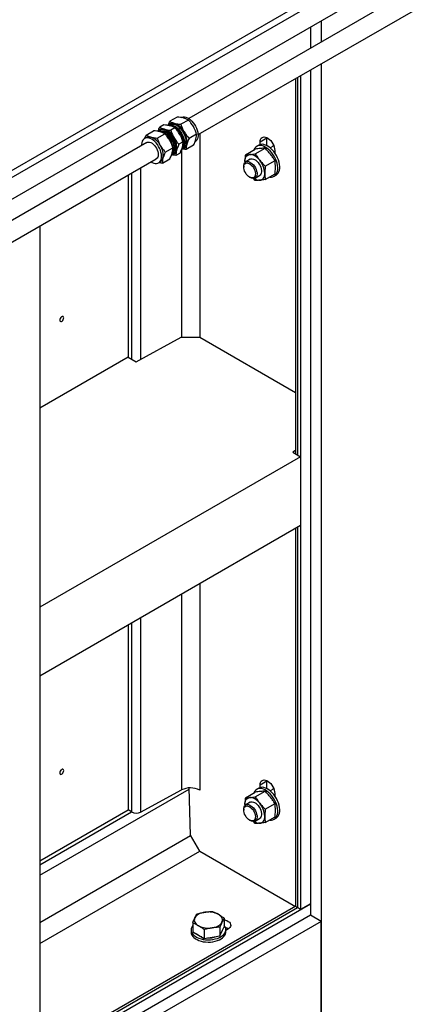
# Model space of a CAD drawing. Header units: millimetres. Extents: x 0 to 25230, y 0 to 17820.
# Tile 222 of 244: x 20501 to 20918, y 9426 to 10477. Entities that reach past the tile are written whole.
import ezdxf

# ---------------------------------------------------------------- set-up
doc = ezdxf.new("R2010")
doc.units = ezdxf.units.MM
doc.linetypes.add('SLD-Sólida', pattern=[0])
doc.layers.add('REFERÊNCIAS', color=9, linetype='SLD-Sólida')

msp = doc.modelspace()

# ---------------------------------------------------------------- linework, layer by layer
at = {"color": 7, "linetype": 'SLD-Sólida', "lineweight": 25, "ltscale": 30}
for p, q in [((21718.8, 10970.5), (20680.7, 10371.2)), ((20690.7, 10353.9), (21728.8, 10953.1)), ((20857.2, 10518.8), (19623.7, 9806.7)), ((19643.5, 9795.1), (20867.2, 10501.5)), ((20668.6, 10372.7), (20660.6, 10368.1)), ((20680.5, 10369.5), (20672.5, 10364.9)), ((20635.4, 10353.5), (20643.4, 10358.1)), ((20650, 10359.3), (20649.3, 10358.8)), ((20654.2, 10364.3), (20649.8, 10361.8)), ((20655.8, 10356.3), (20655.3, 10356.6)), ((20660.6, 10364.5), (20659.7, 10364)), ((20660.8, 10365.5), (20660.2, 10365.1)), ((20666, 10361.1), (20661.7, 10358.6)), ((20635.6, 10350.9), (20633.7, 10349.8)), ((20647.2, 10350.3), (20655.2, 10354.9)), ((20674.7, 10346.1), (20670.3, 10343.6)), ((20689.1, 10354.5), (20681.1, 10349.9)), ((20636.2, 10345.5), (19661.8, 9783)), ((20655.8, 10335.3), (20663.9, 10339.9)), ((20665.4, 10339.1), (20665.4, 10339.7)), ((20674, 10339.3), (20674.9, 10339.8)), ((20675.2, 10339.2), (20675.8, 10339.5)), ((20686, 10342.7), (20677.9, 10338)), ((19671.8, 9765.7), (20646.2, 10328.2)), ((20648.7, 10323.8), (20650.6, 10324.9)), ((20652.7, 10323.4), (20660.7, 10328.1)), ((20664.3, 10332.8), (20665, 10333.3)), ((20671.5, 10334.3), (20667.1, 10331.8))]:
    msp.add_line(p, q, dxfattribs=at)
at = {"color": 7, "linetype": 'SLD-Sólida', "lineweight": 25, "ltscale": 30, "flags": 128}
for points in [[(20672.6, 10372.3), (20673.4, 10372.7), (20674.7, 10373), (20676.2, 10372.9), (20677.8, 10372.6), (20679.4, 10371.9), (20681, 10371), (20682.6, 10369.8), (20684.1, 10368.3), (20685.6, 10366.6), (20686.9, 10364.7), (20688.1, 10362.8), (20689, 10360.7), (20689.8, 10358.6), (20690.4, 10356.5)], [(20667, 10343.1), (20666.5, 10345.1), (20665.7, 10347.2), (20664.7, 10349.3), (20663.6, 10351.3), (20662.3, 10353.1), (20660.8, 10354.8), (20659.3, 10356.3), (20657.7, 10357.5), (20656, 10358.5), (20654.4, 10359.1), (20652.9, 10359.5), (20651.4, 10359.5), (20650.1, 10359.2), (20648.9, 10358.6), (20647.9, 10357.7), (20647.8, 10357.6)], [(20662.6, 10332.4), (20663.2, 10333.3), (20663.8, 10334.8), (20664.1, 10336.4), (20664.2, 10338.2), (20664, 10340.2), (20663.6, 10342.3), (20662.9, 10344.4), (20662.1, 10346.4), (20661, 10348.5), (20659.8, 10350.4), (20658.4, 10352.2), (20656.9, 10353.7), (20655.3, 10355.1), (20653.7, 10356.2), (20652, 10357), (20650.5, 10357.5), (20648.9, 10357.7), (20648, 10357.6)], [(20663.1, 10333), (20663.1, 10333.1), (20664, 10334.1), (20664.7, 10335.3), (20665.2, 10336.8), (20665.4, 10338.5), (20665.3, 10340.4), (20665, 10342.3), (20664.5, 10344.4), (20663.8, 10346.4), (20662.8, 10348.4), (20661.6, 10350.3), (20660.3, 10352.1), (20658.9, 10353.7), (20657.4, 10355.1), (20655.8, 10356.3), (20654.2, 10357.2), (20652.7, 10357.7), (20651.2, 10358), (20649.8, 10357.9), (20648.9, 10357.7)], [(20651.1, 10358), (20651.8, 10358.1), (20653.2, 10358.1), (20654.7, 10357.8), (20656.2, 10357.2), (20657.7, 10356.2), (20659.3, 10355.1), (20660.7, 10353.6), (20662.1, 10352), (20663.3, 10350.2), (20664.3, 10348.3), (20665.2, 10346.3), (20665.8, 10344.3), (20666.2, 10342.4), (20666.3, 10340.5), (20666.2, 10338.8), (20665.9, 10337.2), (20665.3, 10335.9), (20664.5, 10334.9), (20664.5, 10334.8)], [(20658.6, 10363.9), (20659.2, 10364), (20660.7, 10363.9), (20662.2, 10363.6), (20663.8, 10362.9), (20665.4, 10362), (20667, 10360.8), (20668.6, 10359.3), (20670, 10357.6), (20671.4, 10355.8), (20672.5, 10353.8), (20673.5, 10351.7), (20674.3, 10349.6), (20674.8, 10347.6)], [(20658.8, 10363.9), (20658.9, 10364), (20659.9, 10364.9), (20661, 10365.5), (20662.4, 10365.8), (20663.8, 10365.8), (20665.4, 10365.4), (20667, 10364.8), (20668.6, 10363.8), (20670.2, 10362.6), (20671.8, 10361.1), (20673.2, 10359.5), (20674.5, 10357.6), (20675.7, 10355.6), (20676.7, 10353.6), (20677.4, 10351.5), (20678, 10349.4)], [(20660, 10364), (20660.5, 10364.1), (20661.9, 10364.2), (20663.4, 10363.9), (20665, 10363.4), (20666.6, 10362.5), (20668.1, 10361.4), (20669.7, 10360), (20671.1, 10358.3), (20672.4, 10356.6), (20673.5, 10354.6), (20674.5, 10352.6), (20675.3, 10350.6), (20675.8, 10348.5)], [(20660.6, 10364.5), (20661, 10364.7), (20662.2, 10365.1), (20663.6, 10365.2), (20665.1, 10364.9), (20666.7, 10364.4), (20668.3, 10363.5), (20669.8, 10362.3), (20671.4, 10360.9), (20672.8, 10359.3), (20674.1, 10357.5), (20675.2, 10355.6), (20676.2, 10353.6), (20677, 10351.5), (20677.5, 10349.5)], [(20690.4, 10356.5), (20690.6, 10354.5), (20690.7, 10352.6), (20690.5, 10350.9), (20690.1, 10349.3), (20689.4, 10348), (20688.5, 10346.9), (20687.6, 10346.3)], [(20640.6, 10324.9), (20641.9, 10324.2), (20643.6, 10323.5), (20645.1, 10323.2), (20646.6, 10323.2), (20647.9, 10323.5), (20649.1, 10324.1), (20650.1, 10325), (20650.9, 10326.2), (20651.4, 10327.6), (20651.7, 10329.3), (20651.8, 10331.1), (20651.6, 10333.1), (20651.2, 10335.1), (20650.6, 10337.2), (20649.7, 10339.3), (20648.6, 10341.3), (20647.4, 10343.2), (20646, 10345), (20644.5, 10346.6), (20642.9, 10347.9), (20641.3, 10349), (20639.7, 10349.8), (20638.1, 10350.3), (20636.6, 10350.5), (20635.2, 10350.4), (20633.9, 10349.9), (20632.8, 10349.2), (20631.9, 10348.1), (20631.3, 10346.8), (20630.8, 10345.3), (20630.6, 10343.5), (20630.6, 10342.3)], [(20636.2, 10345.5), (20636.7, 10345.7), (20637.8, 10346), (20639.1, 10345.9), (20640.4, 10345.4), (20641.7, 10344.7), (20643, 10343.7), (20644.3, 10342.4), (20645.5, 10340.9), (20646.4, 10339.3), (20647.3, 10337.6), (20647.8, 10335.9), (20648.2, 10334.2), (20648.3, 10332.6), (20648.1, 10331.1), (20647.7, 10329.9), (20647.1, 10328.9), (20646.2, 10328.2)], [(20674.8, 10347.6), (20675.1, 10345.5), (20675.1, 10343.6), (20674.9, 10341.9), (20674.5, 10340.3), (20673.8, 10339), (20673.3, 10338.4)], [(20678, 10349.4), (20678.3, 10347.4), (20678.3, 10345.5), (20678.1, 10343.7), (20677.7, 10342.2), (20677, 10340.9), (20676.1, 10339.8), (20675, 10339), (20673.8, 10338.6), (20673.4, 10338.5)], [(20675.8, 10348.5), (20676.1, 10346.6), (20676.1, 10344.7), (20675.9, 10343), (20675.5, 10341.5), (20674.8, 10340.3), (20674.1, 10339.5)], [(20674.7, 10348.4), (20675, 10346.5), (20675.1, 10345.9)], [(20677.5, 10349.5), (20677.8, 10347.6), (20677.8, 10345.7), (20677.6, 10344), (20677.2, 10342.5), (20676.5, 10341.3), (20675.6, 10340.3), (20674.9, 10339.8)], [(20662.6, 10332.2), (20662.8, 10332.3), (20664.1, 10332.7), (20665.2, 10333.5), (20666, 10334.5), (20666.7, 10335.8), (20667.2, 10337.4), (20667.4, 10339.1), (20667.3, 10341), (20667, 10343.1)]]:
    msp.add_lwpolyline(points, dxfattribs=at)
at = {"color": 7, "linetype": 'SLD-Sólida', "lineweight": 25, "ltscale": 900}
for centre, radius, start, end in [((20652.9, 10353.9), 6.12, 72.0584, 118.0783), ((20648.3, 10342), 18.9, 27.1081, 69.6964), ((20644.8, 10338.9), 20.6, 2.3428, 57.6519), ((20663.7, 10360.2), 6.02, 71.6755, 118.4611), ((20659.1, 10348.2), 18.9, 27.1081, 69.6964), ((20653.8, 10344), 21.4, 11.7415, 55.3172), ((20660, 10346.6), 18.8, 350.2133, 32.8477), ((20638.4, 10345.6), 6.02, 71.6755, 118.4611), ((20633.8, 10333.6), 18.9, 27.1081, 69.6964), ((20649.2, 10340.4), 18.8, 350.2133, 32.8477), ((20634.8, 10332), 18.8, 350.2133, 32.8477), ((20661.8, 10338.5), 6.18, 302.1642, 347.552), ((20672.6, 10344.7), 6.18, 302.1642, 347.552), ((20647.3, 10330.1), 6.18, 302.1642, 347.552)]:
    msp.add_arc(centre, radius, start, end, dxfattribs=at)
at = {"color": 7, "linetype": 'SLD-Sólida', "lineweight": 25, "ltscale": 30}
for points, knots in [([(20658.9, 10364), (20659, 10364.3), (20659.5, 10365.6), (20660.1, 10367), (20660.6, 10368.1)], [0, 0, 0, 0, 0.244696, 1, 1, 1, 1]), ([(20660.6, 10368.1), (20661.1, 10367.8), (20661.9, 10367.3), (20663.5, 10366.6), (20664.8, 10366.2), (20665.6, 10365.9)], [0, 0, 0, 0, 0.303074, 0.582113, 1, 1, 1, 1]), ([(20675.5, 10371.6), (20674.4, 10371.9), (20672.3, 10372.4), (20669.8, 10372.6), (20668.6, 10372.7)], [0, 0, 0, 0, 0.535251, 1, 1, 1, 1]), ([(20680.5, 10369.5), (20680.1, 10369.7), (20679.2, 10370.2), (20677.6, 10371), (20676.3, 10371.4), (20675.5, 10371.6)], [0, 0, 0, 0, 0.303074, 0.582113, 1, 1, 1, 1]), ([(20685.8, 10362.5), (20684.9, 10363.9), (20683.3, 10366.3), (20681.4, 10368.5), (20680.5, 10369.5)], [0, 0, 0, 0, 0.535251, 1, 1, 1, 1]), ([(20650.2, 10357), (20649.1, 10357.3), (20647, 10357.8), (20644.5, 10358), (20643.4, 10358.1)], [0, 0, 0, 0, 0.535251, 1, 1, 1, 1]), ([(20648.1, 10357.6), (20648.2, 10358), (20648.6, 10359.3), (20649.3, 10360.8), (20649.8, 10361.8)], [0, 0, 0, 0, 0.279455, 1, 1, 1, 1]), ([(20649.8, 10361.8), (20650.3, 10361.6), (20651.1, 10361.1), (20652.7, 10360.3), (20654, 10359.9), (20654.8, 10359.7)], [0, 0, 0, 0, 0.3030737, 0.5821129, 1, 1, 1, 1]), ([(20655.2, 10354.9), (20654.8, 10355.1), (20654, 10355.6), (20652.4, 10356.4), (20651, 10356.8), (20650.2, 10357)], [0, 0, 0, 0, 0.303074, 0.582113, 1, 1, 1, 1]), ([(20661, 10363.3), (20659.9, 10363.5), (20657.8, 10364), (20655.3, 10364.2), (20654.2, 10364.3)], [0, 0, 0, 0, 0.535251, 1, 1, 1, 1]), ([(20654.8, 10359.7), (20655.9, 10359.4), (20658, 10358.9), (20660.5, 10358.7), (20661.7, 10358.6)], [0, 0, 0, 0, 0.535251, 1, 1, 1, 1]), ([(20666, 10361.1), (20665.6, 10361.4), (20664.8, 10361.9), (20663.2, 10362.6), (20661.8, 10363), (20661, 10363.3)], [0, 0, 0, 0, 0.3030737, 0.5821129, 1, 1, 1, 1]), ([(20661.7, 10358.6), (20661.9, 10357.8), (20662.4, 10356.2), (20663.5, 10353.5), (20664.5, 10351.7), (20665.1, 10350.6)], [0, 0, 0, 0, 0.303074, 0.582113, 1, 1, 1, 1]), ([(20665.6, 10365.9), (20666.7, 10365.7), (20668.8, 10365.2), (20671.3, 10365), (20672.5, 10364.9)], [0, 0, 0, 0, 0.535251, 1, 1, 1, 1]), ([(20671.3, 10354.2), (20670.4, 10355.5), (20668.9, 10358), (20666.9, 10360.1), (20666, 10361.1)], [0, 0, 0, 0, 0.535251, 1, 1, 1, 1]), ([(20672.5, 10364.9), (20672.7, 10364), (20673.2, 10362.4), (20674.3, 10359.7), (20675.3, 10357.9), (20675.9, 10356.8)], [0, 0, 0, 0, 0.303074, 0.582113, 1, 1, 1, 1]), ([(20675.9, 10356.8), (20676.7, 10355.5), (20678.3, 10353), (20680.2, 10350.9), (20681.1, 10349.9)], [0, 0, 0, 0, 0.535251, 1, 1, 1, 1]), ([(20689.1, 10354.5), (20688.9, 10355.3), (20688.4, 10356.9), (20687.3, 10359.6), (20686.3, 10361.5), (20685.8, 10362.5)], [0, 0, 0, 0, 0.303074, 0.582113, 1, 1, 1, 1]), ([(20633.8, 10349.9), (20633.9, 10350), (20634.2, 10351.2), (20634.8, 10352.4), (20635.4, 10353.5)], [0, 0, 0, 0, 0.14164, 1, 1, 1, 1]), ([(20635.4, 10353.5), (20635.8, 10353.2), (20636.6, 10352.7), (20638.2, 10352), (20639.5, 10351.6), (20640.3, 10351.3)], [0, 0, 0, 0, 0.303074, 0.582113, 1, 1, 1, 1]), ([(20640.3, 10351.3), (20641.5, 10351.1), (20643.6, 10350.6), (20646, 10350.4), (20647.2, 10350.3)], [0, 0, 0, 0, 0.535251, 1, 1, 1, 1]), ([(20647.2, 10350.3), (20647.5, 10349.4), (20648, 10347.8), (20649, 10345.1), (20650, 10343.3), (20650.6, 10342.2)], [0, 0, 0, 0, 0.303074, 0.582113, 1, 1, 1, 1]), ([(20660.5, 10347.9), (20659.6, 10349.3), (20658.1, 10351.8), (20656.1, 10353.9), (20655.2, 10354.9)], [0, 0, 0, 0, 0.535251, 1, 1, 1, 1]), ([(20663.9, 10339.9), (20663.6, 10340.7), (20663.1, 10342.3), (20662, 10345.1), (20661.1, 10346.9), (20660.5, 10347.9)], [0, 0, 0, 0, 0.303074, 0.582113, 1, 1, 1, 1]), ([(20665.1, 10350.6), (20665.9, 10349.3), (20667.5, 10346.8), (20669.4, 10344.6), (20670.3, 10343.6)], [0, 0, 0, 0, 0.535251, 1, 1, 1, 1]), ([(20674.7, 10346.1), (20674.4, 10347), (20673.9, 10348.6), (20672.8, 10351.3), (20671.9, 10353.1), (20671.3, 10354.2)], [0, 0, 0, 0, 0.303074, 0.582113, 1, 1, 1, 1]), ([(20674, 10340.8), (20674.2, 10341.8), (20674.7, 10343.7), (20674.7, 10345.4), (20674.7, 10346.1)], [0, 0, 0, 0, 0.535251, 1, 1, 1, 1]), ([(20681.1, 10349.9), (20680.8, 10349.2), (20680.2, 10347.9), (20679.3, 10345.7), (20678.9, 10344.3), (20678.6, 10343.4)], [0, 0, 0, 0, 0.303074, 0.582113, 1, 1, 1, 1]), ([(20686, 10342.7), (20686.3, 10343.3), (20686.9, 10344.6), (20687.8, 10346.8), (20688.2, 10348.3), (20688.5, 10349.1)], [0, 0, 0, 0, 0.303074, 0.582113, 1, 1, 1, 1]), ([(20688.5, 10349.1), (20688.7, 10350.2), (20689.2, 10352.1), (20689.1, 10353.7), (20689.1, 10354.5)], [0, 0, 0, 0, 0.535251, 1, 1, 1, 1]), ([(20650.6, 10342.2), (20651.4, 10340.9), (20653, 10338.4), (20654.9, 10336.3), (20655.8, 10335.3)], [0, 0, 0, 0, 0.535251, 1, 1, 1, 1]), ([(20655.8, 10335.3), (20655.5, 10334.6), (20654.9, 10333.3), (20654, 10331.1), (20653.6, 10329.7), (20653.3, 10328.8)], [0, 0, 0, 0, 0.303074, 0.582113, 1, 1, 1, 1]), ([(20663.2, 10334.5), (20663.4, 10335.6), (20663.9, 10337.5), (20663.9, 10339.1), (20663.9, 10339.9)], [0, 0, 0, 0, 0.535251, 1, 1, 1, 1]), ([(20667.8, 10337.2), (20667.6, 10336.1), (20667.1, 10334.2), (20667.1, 10332.6), (20667.1, 10331.8)], [0, 0, 0, 0, 0.535251, 1, 1, 1, 1]), ([(20670.3, 10343.6), (20670, 10343), (20669.4, 10341.6), (20668.5, 10339.5), (20668, 10338), (20667.8, 10337.2)], [0, 0, 0, 0, 0.3030737, 0.5821129, 1, 1, 1, 1]), ([(20671.5, 10334.3), (20671.8, 10335), (20672.4, 10336.3), (20673.3, 10338.5), (20673.8, 10339.9), (20674, 10340.8)], [0, 0, 0, 0, 0.303074, 0.582113, 1, 1, 1, 1]), ([(20677.9, 10338), (20677.2, 10338.1), (20675.8, 10338.2), (20674.2, 10338.4), (20673.5, 10338.6), (20673.4, 10338.6)], [0, 0, 0, 0, 0.4694717, 0.9017131, 1, 1, 1, 1]), ([(20678.6, 10343.4), (20678.4, 10342.4), (20677.9, 10340.4), (20677.9, 10338.8), (20677.9, 10338)], [0, 0, 0, 0, 0.535251, 1, 1, 1, 1]), ([(20653.3, 10328.8), (20653.1, 10327.8), (20652.6, 10325.8), (20652.7, 10324.2), (20652.7, 10323.4)], [0, 0, 0, 0, 0.535251, 1, 1, 1, 1]), ([(20660.7, 10328.1), (20661, 10328.8), (20661.6, 10330.1), (20662.5, 10332.2), (20662.9, 10333.7), (20663.2, 10334.5)], [0, 0, 0, 0, 0.303074, 0.582113, 1, 1, 1, 1]), ([(20667.1, 10331.8), (20666.4, 10331.9), (20665, 10332), (20663.4, 10332.2), (20662.6, 10332.4), (20662.4, 10332.4)], [0, 0, 0, 0, 0.457461, 0.878644, 1, 1, 1, 1]), ([(20652.7, 10323.4), (20651.9, 10323.5), (20650.6, 10323.6), (20649.3, 10323.8), (20648.8, 10323.9)], [0, 0, 0, 0, 0.560905, 1, 1, 1, 1])]:
    msp.add_open_spline(points, degree=3, knots=knots, dxfattribs=at)
at = {"layer": 'REFERÊNCIAS', "linetype": 'SLD-Sólida', "lineweight": 25, "ltscale": 30}
for p, q in [((20856.6, 10526), (19617.2, 9810.5)), ((20821.9, 10475.3), (20821.9, 10452.7)), ((20810.6, 10468.8), (20810.6, 10446.2)), ((20821.9, 10429.6), (20821.9, 7388.8)), ((20810.6, 10423.1), (20810.6, 9521.2)), ((20794.4, 10413.7), (20794.4, 10013.6)), ((20796.5, 10414.9), (20796.5, 10012.4)), ((20800, 10417), (20800, 9527.3)), ((20692.5, 10354.9), (20692.5, 10137.7)), ((20763.9, 10350), (20756.9, 10345.9)), ((20756.9, 10343.3), (20756.9, 10345.9)), ((20763.9, 10350), (20764, 10350.8)), ((20763.9, 10342.2), (20763.9, 10350)), ((20763.9, 10350), (20763.9, 10350)), ((20763.9, 10350), (20764, 10350)), ((20764, 10350.7), (20764, 10350)), ((20764, 10350), (20764.7, 10350.4)), ((20764, 10342.2), (20764, 10350)), ((20673.1, 10338), (20673.1, 10137.7)), ((20741.1, 10332.4), (20751.5, 10338.4)), ((20751.7, 10333.4), (20762.1, 10339.4)), ((20755.4, 10342.7), (20753.3, 10341.5)), ((20771.4, 10342.1), (20767.5, 10339.9)), ((20771, 10341.9), (20771, 10342.9)), ((20772.5, 10336.9), (20772.5, 10334.4)), ((20740.6, 10325.1), (20740.7, 10324.2)), ((20740.6, 10325.1), (20740.7, 10324.1)), ((20746.2, 10327.6), (20741.5, 10324.9)), ((20762.3, 10320.2), (20772.7, 10326.2)), ((20629.5, 10318.5), (20629.5, 10114.1)), ((20739.4, 10320.3), (20739.4, 10319.3)), ((20616.2, 10310.8), (20616.2, 10116.5)), ((20619.7, 10312.9), (20619.7, 10114.4)), ((20745.6, 10308.5), (20746.5, 10308)), ((20751.7, 10305.1), (20749.6, 10307.2)), ((20751.5, 10307.5), (20756.2, 10310.3)), ((20762.3, 10306), (20772.7, 10312)), ((20771.8, 10309.5), (20773.9, 10310.7)), ((20522.2, 10256.6), (20522.2, 9366.9)), ((20624.7, 10111.5), (20672.8, 10137.7)), ((20672.8, 10137.7), (20692.5, 10137.7)), ((20692.5, 10137.7), (20794.4, 10078.9)), ((20616.2, 10116.5), (20522.2, 10062.2)), ((20616.2, 10116.5), (20624.7, 10111.5)), ((20800, 10010.3), (20522.2, 9849.9)), ((20794.4, 10017), (20791.5, 10015.2)), ((20791.5, 10015.2), (20800, 10010.3)), ((20800, 10010.3), (20800, 9936.8)), ((20800, 9936.8), (20522.2, 9776.4)), ((20794.4, 9933.6), (20794.4, 9532.2)), ((20796.5, 9934.8), (20796.5, 9529.4)), ((20692.5, 9874.8), (20692.5, 9654.7)), ((20673.1, 9863.5), (20673.1, 9654.9)), ((20522.2, 9849.9), (20522.2, 9776.4)), ((20619.7, 9832.7), (20619.7, 9631.4)), ((20629.5, 9838.4), (20629.5, 9631.3)), ((20616.2, 9830.7), (20616.2, 9633.5)), ((20763.9, 9664.1), (20756.9, 9660)), ((20763.9, 9664.1), (20764, 9664.9)), ((20763.9, 9656.3), (20763.9, 9664.1)), ((20763.9, 9664.1), (20763.9, 9664.1)), ((20763.9, 9664.1), (20764, 9664.1)), ((20764, 9664.8), (20764, 9664.1)), ((20764, 9664.1), (20764.7, 9664.5)), ((20764, 9656.3), (20764, 9664.1)), ((20522.2, 9563.9), (20681.4, 9655.8)), ((20629.5, 9631.3), (20673.1, 9654.9)), ((20682.7, 9606.5), (20681.4, 9657)), ((20741.1, 9646.5), (20751.5, 9652.5)), ((20751.7, 9647.5), (20762.1, 9653.5)), ((20755.4, 9656.8), (20753.3, 9655.6)), ((20756.9, 9657.5), (20756.9, 9660)), ((20771.4, 9656.2), (20767.5, 9654)), ((20771, 9656), (20771, 9657)), ((20772.5, 9651), (20772.5, 9648.5)), ((20522.2, 9579.2), (20616.2, 9633.5)), ((20522.2, 9575.1), (20619.7, 9631.4)), ((20619.7, 9631.4), (20616.2, 9633.5)), ((20739.4, 9634.4), (20739.4, 9633.4)), ((20740.6, 9639.2), (20740.7, 9638.3)), ((20740.6, 9639.2), (20740.7, 9638.2)), ((20746.2, 9641.7), (20741.5, 9639)), ((20762.3, 9634.3), (20772.7, 9640.3)), ((20745.6, 9622.7), (20746.5, 9622.1)), ((20751.7, 9619.2), (20749.6, 9621.3)), ((20751.5, 9621.6), (20756.2, 9624.4)), ((20762.3, 9620.1), (20772.7, 9626.1)), ((20771.8, 9623.6), (20773.9, 9624.8)), ((20522.2, 9513.5), (20682.8, 9606.2)), ((20692.5, 9589.4), (20682.7, 9606.5)), ((20522.2, 9491), (20692.5, 9589.4)), ((20692.5, 9589.4), (20794.4, 9530.6)), ((19681.8, 8881.8), (20810.6, 9533.5)), ((20794.9, 9530.8), (20522.2, 9373.4)), ((20522.2, 9371), (20796.5, 9529.4)), ((20800, 9527.3), (20796.5, 9529.4)), ((20810.6, 9533.5), (20800, 9527.3)), ((20810.6, 9521.2), (19681.8, 8869.6)), ((20718.5, 9518.2), (20718.5, 9508.8)), ((20821.9, 9514.7), (20810.6, 9521.2)), ((20821.9, 9514.7), (19681.8, 8856.5)), ((20683.2, 9505.7), (20683.2, 9503.2)), ((20685, 9513), (20685, 9503.6)), ((20697.3, 9505.9), (20697.3, 9496.5)), ((20714, 9508.5), (20714, 9499.1)), ((20716.2, 9504), (20718.5, 9508.8)), ((20722.2, 9506.1), (20720.2, 9504.9)), ((20720.2, 9503.2), (20720.2, 9505.7)), ((20821.9, 9392.2), (20821.9, 9514.7)), ((20685, 9503.6), (20691.1, 9500.1)), ((20691.1, 9500.1), (20697.3, 9496.5)), ((20697.3, 9496.5), (20705.6, 9497.8)), ((20705.6, 9497.8), (20714, 9499.1)), ((20714, 9499.1), (20716.2, 9504))]:
    msp.add_line(p, q, dxfattribs=at)
at = {"layer": 'REFERÊNCIAS', "linetype": 'SLD-Sólida', "lineweight": 25, "ltscale": 30, "flags": 128}
for points in [[(20756.9, 10345.9), (20757, 10347.5), (20757.4, 10348.8), (20758.1, 10350), (20758.9, 10350.8), (20760, 10351.3), (20761.2, 10351.5), (20762.5, 10351.3), (20764, 10350.8), (20765.4, 10349.9), (20766.8, 10348.8), (20768.1, 10347.5), (20769.4, 10345.9), (20770.4, 10344.1), (20771.3, 10342.3), (20771.9, 10340.5), (20772.3, 10338.6), (20772.5, 10336.9)], [(20757.5, 10343.5), (20756.1, 10343.1), (20755.4, 10342.7)], [(20767, 10308.7), (20767.3, 10308.7), (20768.9, 10308.6), (20770.5, 10308.9), (20771.8, 10309.5), (20773, 10310.4), (20774, 10311.6), (20774.8, 10313.1), (20775.3, 10314.8), (20775.6, 10316.7), (20775.6, 10318.8), (20775.4, 10321), (20774.9, 10323.3), (20774.2, 10325.7), (20773.2, 10328), (20772.1, 10330.3), (20770.8, 10332.5), (20769.3, 10334.6), (20767.6, 10336.5), (20765.9, 10338.2), (20764.1, 10339.6), (20762.3, 10340.7), (20760.5, 10341.6), (20758.7, 10342.2), (20757, 10342.4), (20755.4, 10342.3), (20755.4, 10342.3)], [(20773.9, 10310.7), (20773.9, 10310.7), (20775.1, 10311.6), (20776.1, 10312.8), (20776.9, 10314.3), (20777.4, 10316), (20777.7, 10317.9), (20777.7, 10320), (20777.5, 10322.2), (20777, 10324.5), (20776.3, 10326.9), (20775.4, 10329.2), (20774.2, 10331.5), (20772.9, 10333.7), (20771.4, 10335.8), (20769.8, 10337.7), (20768, 10339.4), (20766.2, 10340.8), (20764.4, 10342), (20762.6, 10342.8), (20760.8, 10343.4), (20759.1, 10343.6), (20757.5, 10343.5)], [(20739.4, 10320.3), (20739.5, 10321.4), (20739.8, 10322.7), (20740.3, 10323.8), (20741.1, 10324.6), (20742.1, 10325.1), (20743.2, 10325.3), (20744.5, 10325.2), (20745.8, 10324.7), (20747.1, 10323.9), (20748.5, 10322.9), (20749.7, 10321.6), (20750.8, 10320.1), (20751.8, 10318.5), (20752.6, 10316.7), (20753.1, 10315), (20753.5, 10313.3), (20753.5, 10311.7), (20753.3, 10310.3), (20752.9, 10309.1), (20752.2, 10308.1), (20751.3, 10307.5), (20750.3, 10307.1), (20749.1, 10307.1), (20747.8, 10307.4), (20746.5, 10308), (20746.5, 10308)], [(20740.6, 10325.1), (20740.7, 10326.6), (20741, 10328), (20741.4, 10329.3), (20742.1, 10330.4), (20742.8, 10331.3), (20743.7, 10331.9), (20744.8, 10332.4), (20745.9, 10332.6)], [(20756.5, 10326.5), (20755.3, 10327.9), (20754, 10329.2), (20752.6, 10330.3), (20751.2, 10331.2), (20749.9, 10331.9), (20748.5, 10332.4), (20747.2, 10332.6), (20745.9, 10332.6)], [(20746.2, 10327.6), (20747.1, 10328), (20748.3, 10328.1), (20749.6, 10327.9), (20750.9, 10327.3), (20752.2, 10326.5), (20753.6, 10325.3), (20754.8, 10324), (20755.9, 10322.5), (20756.8, 10320.8), (20757.5, 10319.1), (20758, 10317.3), (20758.3, 10315.7), (20758.3, 10314.1), (20758, 10312.7), (20757.5, 10311.6), (20756.8, 10310.7), (20756.2, 10310.3)], [(20745.6, 10308.5), (20744.3, 10309.4), (20743.1, 10310.5), (20742, 10311.9), (20741.1, 10313.4), (20740.3, 10314.9), (20739.8, 10316.6), (20739.5, 10318.1), (20739.4, 10319.6), (20739.6, 10320.9), (20740, 10322), (20740.7, 10322.9), (20741.6, 10323.4), (20742.6, 10323.7), (20743.7, 10323.6), (20745, 10323.2), (20746.2, 10322.4), (20747.4, 10321.4), (20748.6, 10320.2), (20749.6, 10318.8), (20750.5, 10317.2), (20751.1, 10315.6), (20751.6, 10314), (20751.8, 10312.5), (20751.7, 10311.1), (20751.4, 10309.9), (20750.8, 10308.9), (20750.1, 10308.2), (20749.1, 10307.8), (20748, 10307.7), (20746.8, 10308), (20745.6, 10308.5)], [(20756.5, 10305.3), (20757.7, 10305.5), (20758.7, 10306), (20759.7, 10306.6), (20760.4, 10307.5), (20761, 10308.6), (20761.5, 10309.9), (20761.8, 10311.3), (20761.8, 10312.8)], [(20547.6, 10158.5), (20547.5, 10159.3), (20547.1, 10159.8), (20546.5, 10160), (20545.8, 10159.9), (20545.1, 10159.5), (20544.4, 10158.8), (20543.8, 10157.9), (20543.5, 10157), (20543.3, 10156), (20543.5, 10155.3), (20543.8, 10154.8), (20544.4, 10154.5), (20545.1, 10154.6), (20545.8, 10155.1), (20546.5, 10155.8), (20547.1, 10156.6), (20547.5, 10157.6), (20547.6, 10158.5)], [(20543.3, 10156.1), (20543.5, 10155.3), (20543.8, 10154.8), (20544.4, 10154.6), (20545.1, 10154.7), (20545.8, 10155.1), (20546.5, 10155.8), (20547.1, 10156.7), (20547.4, 10157.6), (20547.6, 10158.5)], [(20547.6, 10158.5), (20547.4, 10159.3), (20547.1, 10159.8), (20546.5, 10160), (20545.8, 10159.9), (20545.5, 10159.7)], [(20547.6, 9675.5), (20547.5, 9676.3), (20547.1, 9676.8), (20546.5, 9677.1), (20545.8, 9676.9), (20545.1, 9676.5), (20544.4, 9675.8), (20543.8, 9674.9), (20543.5, 9674), (20543.3, 9673.1), (20543.5, 9672.3), (20543.8, 9671.8), (20544.4, 9671.5), (20545.1, 9671.7), (20545.8, 9672.1), (20546.5, 9672.8), (20547.1, 9673.7), (20547.5, 9674.6), (20547.6, 9675.5)], [(20543.3, 9673.1), (20543.5, 9672.3), (20543.8, 9671.8), (20544.4, 9671.6), (20545.1, 9671.7), (20545.8, 9672.1), (20546.5, 9672.8), (20547.1, 9673.7), (20547.4, 9674.6), (20547.6, 9675.5)], [(20547.6, 9675.5), (20547.4, 9676.3), (20547.1, 9676.8), (20546.5, 9677), (20545.8, 9676.9), (20545.5, 9676.8)], [(20756.9, 9660), (20757, 9661.6), (20757.4, 9662.9), (20758.1, 9664.1), (20758.9, 9664.9), (20760, 9665.4), (20761.2, 9665.6), (20762.5, 9665.4), (20764, 9664.9), (20765.4, 9664), (20766.8, 9662.9), (20768.1, 9661.6), (20769.4, 9660), (20770.4, 9658.2), (20771.3, 9656.4), (20771.9, 9654.6), (20772.3, 9652.8), (20772.5, 9651)], [(20757.5, 9657.6), (20756.1, 9657.2), (20755.4, 9656.8)], [(20767, 9622.8), (20767.3, 9622.8), (20768.9, 9622.7), (20770.5, 9623), (20771.8, 9623.6), (20773, 9624.5), (20774, 9625.7), (20774.8, 9627.2), (20775.3, 9628.9), (20775.6, 9630.8), (20775.6, 9632.9), (20775.4, 9635.1), (20774.9, 9637.4), (20774.2, 9639.8), (20773.2, 9642.1), (20772.1, 9644.4), (20770.8, 9646.6), (20769.3, 9648.7), (20767.6, 9650.6), (20765.9, 9652.3), (20764.1, 9653.7), (20762.3, 9654.9), (20760.5, 9655.7), (20758.7, 9656.3), (20757, 9656.5), (20755.4, 9656.4), (20755.4, 9656.4)], [(20773.9, 9624.8), (20773.9, 9624.8), (20775.1, 9625.7), (20776.1, 9626.9), (20776.9, 9628.4), (20777.4, 9630.1), (20777.7, 9632), (20777.7, 9634.1), (20777.5, 9636.3), (20777, 9638.6), (20776.3, 9641), (20775.4, 9643.3), (20774.2, 9645.6), (20772.9, 9647.8), (20771.4, 9649.9), (20769.8, 9651.8), (20768, 9653.5), (20766.2, 9654.9), (20764.4, 9656.1), (20762.6, 9656.9), (20760.8, 9657.5), (20759.1, 9657.7), (20757.5, 9657.6)], [(20740.6, 9639.2), (20740.7, 9640.7), (20741, 9642.1), (20741.4, 9643.4), (20742.1, 9644.5), (20742.8, 9645.4), (20743.7, 9646.1), (20744.8, 9646.5), (20745.9, 9646.7)], [(20756.5, 9640.6), (20755.3, 9642), (20754, 9643.3), (20752.6, 9644.4), (20751.2, 9645.3), (20749.9, 9646), (20748.5, 9646.5), (20747.2, 9646.7), (20745.9, 9646.7)], [(20746.2, 9641.7), (20747.1, 9642.1), (20748.3, 9642.2), (20749.6, 9642), (20750.9, 9641.4), (20752.2, 9640.6), (20753.6, 9639.4), (20754.8, 9638.1), (20755.9, 9636.6), (20756.8, 9634.9), (20757.5, 9633.2), (20758, 9631.4), (20758.3, 9629.8), (20758.3, 9628.2), (20758, 9626.8), (20757.5, 9625.7), (20756.8, 9624.8), (20756.2, 9624.4)], [(20739.4, 9634.4), (20739.5, 9635.5), (20739.8, 9636.8), (20740.3, 9637.9), (20741.1, 9638.7), (20742.1, 9639.2), (20743.2, 9639.4), (20744.5, 9639.3), (20745.8, 9638.8), (20747.1, 9638), (20748.5, 9637), (20749.7, 9635.7), (20750.8, 9634.2), (20751.8, 9632.6), (20752.6, 9630.9), (20753.1, 9629.1), (20753.5, 9627.4), (20753.5, 9625.8), (20753.3, 9624.4), (20752.9, 9623.2), (20752.2, 9622.2), (20751.3, 9621.6), (20750.3, 9621.2), (20749.1, 9621.2), (20747.8, 9621.5), (20746.5, 9622.1), (20746.5, 9622.1)], [(20745.6, 9622.7), (20744.3, 9623.5), (20743.1, 9624.6), (20742, 9626), (20741.1, 9627.5), (20740.3, 9629), (20739.8, 9630.7), (20739.5, 9632.2), (20739.4, 9633.7), (20739.6, 9635), (20740, 9636.2), (20740.7, 9637), (20741.6, 9637.5), (20742.6, 9637.8), (20743.7, 9637.7), (20745, 9637.3), (20746.2, 9636.5), (20747.4, 9635.5), (20748.6, 9634.3), (20749.6, 9632.9), (20750.5, 9631.3), (20751.1, 9629.7), (20751.6, 9628.1), (20751.8, 9626.6), (20751.7, 9625.2), (20751.4, 9624), (20750.8, 9623), (20750.1, 9622.3), (20749.1, 9621.9), (20748, 9621.8), (20746.8, 9622.1), (20745.6, 9622.7)], [(20756.5, 9619.4), (20757.7, 9619.6), (20758.7, 9620.1), (20759.7, 9620.7), (20760.4, 9621.6), (20761, 9622.7), (20761.5, 9624), (20761.8, 9625.4), (20761.8, 9626.9)], [(20687.3, 9518.3), (20686.9, 9517.2), (20686.7, 9516.1), (20686.9, 9514.9), (20687.3, 9513.8), (20687.9, 9512.8), (20688.7, 9511.7), (20689.8, 9510.8), (20691.1, 9510)], [(20697.9, 9524.4), (20696, 9524.1), (20694.2, 9523.6), (20692.6, 9522.9), (20691.1, 9522.2), (20689.8, 9521.3), (20688.7, 9520.4), (20687.9, 9519.4), (20687.3, 9518.3)], [(20716.2, 9513.8), (20716.6, 9514.9), (20716.7, 9516.1), (20716.6, 9517.2), (20716.2, 9518.3), (20715.6, 9519.4), (20714.7, 9520.4), (20713.6, 9521.3), (20712.3, 9522.2)], [(20718.5, 9516.5), (20719.8, 9516.1), (20721.5, 9515.5), (20722.9, 9514.6), (20724.1, 9513.7), (20724.9, 9512.6), (20725.4, 9511.5), (20725.5, 9510.3), (20725.2, 9509.1), (20724.5, 9508), (20723.5, 9507), (20722.2, 9506.1)], [(20685, 9510.2), (20684.7, 9509.9), (20683.9, 9508.5), (20683.4, 9507), (20683.2, 9505.5), (20683.5, 9504), (20684, 9502.6), (20685, 9501.2), (20686.2, 9499.9), (20687.8, 9498.7), (20689.6, 9497.6), (20691.7, 9496.7), (20693.9, 9496), (20696.3, 9495.5), (20698.8, 9495.1), (20701.4, 9495), (20704, 9495.1), (20706.5, 9495.4), (20709, 9495.9), (20711.3, 9496.5), (20713.4, 9497.4), (20715.3, 9498.4), (20716.9, 9499.6), (20718.2, 9500.8), (20719.2, 9502.2), (20719.9, 9503.7), (20720.2, 9505.1), (20720.2, 9506.6), (20719.8, 9508.1), (20719, 9509.5), (20718.5, 9510.2)], [(20705.6, 9507.7), (20707.5, 9508.1), (20709.2, 9508.6), (20710.9, 9509.2), (20712.3, 9510), (20713.6, 9510.8), (20714.7, 9511.7), (20715.6, 9512.8), (20716.2, 9513.8)], [(20722.9, 9506.5), (20721.5, 9507.3), (20719.8, 9507.9)], [(20683.2, 9503.2), (20683.2, 9503.1), (20683.5, 9501.6), (20684, 9500.1), (20685, 9498.7), (20686.2, 9497.4), (20687.8, 9496.2), (20689.6, 9495.2), (20691.7, 9494.3), (20693.9, 9493.6), (20696.3, 9493), (20698.8, 9492.7), (20701.4, 9492.6), (20704, 9492.6), (20706.5, 9492.9), (20709, 9493.4), (20711.3, 9494.1), (20713.4, 9494.9), (20715.3, 9496), (20716.9, 9497.1), (20718.2, 9498.4), (20719.2, 9499.8), (20719.9, 9501.2), (20720.2, 9502.7), (20720.2, 9503.2)], [(20691.1, 9499.6), (20689.6, 9500.6), (20688.6, 9501.6)], [(20694.6, 9498.1), (20692.9, 9498.7), (20691.1, 9499.6)]]:
    msp.add_lwpolyline(points, dxfattribs=at)
at = {"layer": 'REFERÊNCIAS', "linetype": 'SLD-Sólida', "lineweight": 25, "ltscale": 900}
for centre, radius, start, end in [((20756.8, 10335.5), 6.87, 101.417, 161.629), ((20738.8, 10311.8), 23, 2.6393, 39.7721), ((20756.3, 10315.1), 9.82, 233.9357, 271.5418), ((20682.6, 9635.6), 21.5, 62.5655, 116.3376), ((20756.8, 9649.6), 6.87, 101.417, 161.629), ((20624.7, 9641), 10.8, 242.6952, 296.2079), ((20738.8, 9625.9), 23, 2.6393, 39.7721), ((20756.3, 9629.2), 9.82, 233.9357, 271.5418), ((20797.9, 9532.6), 3.46, 185.1347, 246.1854), ((20701.8, 9501.7), 23, 62.6428, 99.7711), ((20701.7, 9530.4), 23, 242.6428, 279.7711), ((20716, 9495.8), 12.8, 60.4961, 72.5119), ((20716.1, 9496.3), 12.3, 56.4503, 72.5526), ((20716, 9495.8), 12.8, 60.4961, 72.5119), ((20701.9, 9520.5), 23.5, 266.8366, 290.7494), ((20710.6, 9506), 6.17, 320.0664, 350.1366)]:
    msp.add_arc(centre, radius, start, end, dxfattribs=at)
at = {"layer": 'REFERÊNCIAS', "linetype": 'SLD-Sólida', "lineweight": 25, "ltscale": 30}
for points, knots in [([(20757.2, 10339.2), (20756.3, 10339.1), (20754.5, 10338.9), (20752.5, 10338.6), (20751.5, 10338.4)], [0, 0, 0, 0, 0.498791, 1, 1, 1, 1]), ([(20762.1, 10339.4), (20761.4, 10339.4), (20759.8, 10339.4), (20758.1, 10339.2), (20757.2, 10339.2)], [0, 0, 0, 0, 0.498963, 1, 1, 1, 1]), ([(20767.9, 10333), (20766.9, 10334.1), (20765.1, 10336.3), (20763.1, 10338.4), (20762.1, 10339.4)], [0, 0, 0, 0, 0.498791, 1, 1, 1, 1]), ([(20741.1, 10332.4), (20740.9, 10331.2), (20740.7, 10328.7), (20740.7, 10326.3), (20740.6, 10325.1)], [0, 0, 0, 0, 0.498963, 1, 1, 1, 1]), ([(20741.1, 10332.4), (20741.8, 10332.4), (20743.3, 10332.4), (20745.1, 10332.6), (20745.9, 10332.6)], [0, 0, 0, 0, 0.498963, 1, 1, 1, 1]), ([(20745.9, 10332.6), (20746.8, 10332.7), (20748.7, 10332.9), (20750.7, 10333.2), (20751.7, 10333.4)], [0, 0, 0, 0, 0.498791, 1, 1, 1, 1]), ([(20751.7, 10333.4), (20752.4, 10332.2), (20753.9, 10329.9), (20755.7, 10327.6), (20756.5, 10326.5)], [0, 0, 0, 0, 0.498963, 1, 1, 1, 1]), ([(20756.5, 10326.5), (20757.4, 10325.4), (20759.3, 10323.2), (20761.3, 10321.2), (20762.3, 10320.2)], [0, 0, 0, 0, 0.498791, 1, 1, 1, 1]), ([(20772.7, 10326.2), (20772, 10327.3), (20770.5, 10329.7), (20768.7, 10331.9), (20767.9, 10333)], [0, 0, 0, 0, 0.498963, 1, 1, 1, 1]), ([(20773.2, 10319.4), (20773.1, 10320.5), (20773.1, 10322.9), (20772.8, 10325.1), (20772.7, 10326.2)], [0, 0, 0, 0, 0.498791, 1, 1, 1, 1]), ([(20762.3, 10320.2), (20762.2, 10318.9), (20761.9, 10316.4), (20761.9, 10314), (20761.8, 10312.8)], [0, 0, 0, 0, 0.498963, 1, 1, 1, 1]), ([(20772.7, 10312), (20772.8, 10312.7), (20773, 10315.2), (20773.1, 10317.6), (20773.2, 10319.4)], [0, 0, 0, 0, 0.251673, 1, 1, 1, 1]), ([(20756.5, 10305.3), (20755.7, 10305.2), (20753.9, 10305.1), (20752.4, 10305.1), (20751.7, 10305.1)], [0, 0, 0, 0, 0.498791, 1, 1, 1, 1]), ([(20762.3, 10306), (20761.3, 10305.9), (20759.3, 10305.6), (20757.5, 10305.4), (20756.5, 10305.3)], [0, 0, 0, 0, 0.498963, 1, 1, 1, 1]), ([(20761.8, 10312.8), (20761.9, 10311.1), (20762, 10308.8), (20762.2, 10306.6), (20762.3, 10306)], [0, 0, 0, 0, 0.748327, 1, 1, 1, 1]), ([(20757.2, 9653.3), (20756.3, 9653.2), (20754.5, 9653), (20752.5, 9652.7), (20751.5, 9652.5)], [0, 0, 0, 0, 0.498791, 1, 1, 1, 1]), ([(20762.1, 9653.5), (20761.4, 9653.5), (20759.8, 9653.5), (20758.1, 9653.3), (20757.2, 9653.3)], [0, 0, 0, 0, 0.498963, 1, 1, 1, 1]), ([(20767.9, 9647.1), (20766.9, 9648.2), (20765.1, 9650.4), (20763.1, 9652.5), (20762.1, 9653.5)], [0, 0, 0, 0, 0.498791, 1, 1, 1, 1]), ([(20741.1, 9646.5), (20740.9, 9645.3), (20740.7, 9642.8), (20740.7, 9640.4), (20740.6, 9639.2)], [0, 0, 0, 0, 0.498963, 1, 1, 1, 1]), ([(20741.1, 9646.5), (20741.8, 9646.5), (20743.3, 9646.5), (20745.1, 9646.7), (20745.9, 9646.7)], [0, 0, 0, 0, 0.498963, 1, 1, 1, 1]), ([(20745.9, 9646.7), (20746.8, 9646.8), (20748.7, 9647), (20750.7, 9647.3), (20751.7, 9647.5)], [0, 0, 0, 0, 0.498791, 1, 1, 1, 1]), ([(20751.7, 9647.5), (20752.4, 9646.3), (20753.9, 9644), (20755.7, 9641.7), (20756.5, 9640.6)], [0, 0, 0, 0, 0.498963, 1, 1, 1, 1]), ([(20772.7, 9640.3), (20772, 9641.5), (20770.5, 9643.8), (20768.7, 9646), (20767.9, 9647.1)], [0, 0, 0, 0, 0.498963, 1, 1, 1, 1]), ([(20756.5, 9640.6), (20757.4, 9639.5), (20759.3, 9637.3), (20761.3, 9635.3), (20762.3, 9634.3)], [0, 0, 0, 0, 0.498791, 1, 1, 1, 1]), ([(20762.3, 9634.3), (20762.2, 9633), (20761.9, 9630.5), (20761.9, 9628.1), (20761.8, 9626.9)], [0, 0, 0, 0, 0.498963, 1, 1, 1, 1]), ([(20773.2, 9633.5), (20773.1, 9634.6), (20773.1, 9637), (20772.8, 9639.2), (20772.7, 9640.3)], [0, 0, 0, 0, 0.498791, 1, 1, 1, 1]), ([(20772.7, 9626.1), (20772.8, 9626.8), (20773, 9629.3), (20773.1, 9631.7), (20773.2, 9633.5)], [0, 0, 0, 0, 0.251673, 1, 1, 1, 1]), ([(20761.8, 9626.9), (20761.9, 9625.2), (20762, 9622.9), (20762.2, 9620.7), (20762.3, 9620.1)], [0, 0, 0, 0, 0.748327, 1, 1, 1, 1]), ([(20756.5, 9619.4), (20755.7, 9619.3), (20753.9, 9619.2), (20752.4, 9619.2), (20751.7, 9619.2)], [0, 0, 0, 0, 0.498791, 1, 1, 1, 1]), ([(20762.3, 9620.1), (20761.3, 9620), (20759.3, 9619.7), (20757.5, 9619.5), (20756.5, 9619.4)], [0, 0, 0, 0, 0.498963, 1, 1, 1, 1]), ([(20685, 9513), (20685.4, 9513.9), (20686.1, 9515.8), (20686.9, 9517.5), (20687.3, 9518.3)], [0, 0, 0, 0, 0.498963, 1, 1, 1, 1]), ([(20687.3, 9518.3), (20687.6, 9519.1), (20688.4, 9520.7), (20689.1, 9522), (20689.5, 9522.6)], [0, 0, 0, 0, 0.498791, 1, 1, 1, 1]), ([(20689.5, 9522.6), (20690.9, 9523), (20693.7, 9523.7), (20696.5, 9524.2), (20697.9, 9524.4)], [0, 0, 0, 0, 0.498963, 1, 1, 1, 1]), ([(20697.9, 9524.4), (20699.3, 9524.6), (20702.1, 9525), (20704.8, 9525.2), (20706.2, 9525.2)], [0, 0, 0, 0, 0.498791, 1, 1, 1, 1]), ([(20706.2, 9525.2), (20707.2, 9524.8), (20709.3, 9523.9), (20711.3, 9522.8), (20712.3, 9522.2)], [0, 0, 0, 0, 0.498963, 1, 1, 1, 1]), ([(20712.3, 9522.2), (20713.9, 9521.3), (20715.9, 9520), (20718, 9518.5), (20718.5, 9518.2)], [0, 0, 0, 0, 0.748327, 1, 1, 1, 1]), ([(20718.5, 9518.2), (20718.1, 9517.5), (20717.4, 9516.2), (20716.6, 9514.6), (20716.2, 9513.8)], [0, 0, 0, 0, 0.498963, 1, 1, 1, 1]), ([(20691.1, 9510), (20690.1, 9510.5), (20688.1, 9511.7), (20686, 9512.5), (20685, 9513)], [0, 0, 0, 0, 0.4987908, 1, 1, 1, 1]), ([(20697.3, 9505.9), (20696.7, 9506.3), (20694.7, 9507.8), (20692.7, 9509), (20691.1, 9510)], [0, 0, 0, 0, 0.251673, 1, 1, 1, 1]), ([(20705.6, 9507.7), (20704.2, 9507.5), (20701.4, 9507), (20698.6, 9506.3), (20697.3, 9505.9)], [0, 0, 0, 0, 0.498791, 1, 1, 1, 1]), ([(20714, 9508.5), (20712.6, 9508.4), (20709.8, 9508.3), (20707, 9507.9), (20705.6, 9507.7)], [0, 0, 0, 0, 0.498963, 1, 1, 1, 1]), ([(20716.2, 9513.8), (20715.9, 9513), (20715.1, 9511.3), (20714.4, 9509.4), (20714, 9508.5)], [0, 0, 0, 0, 0.498791, 1, 1, 1, 1])]:
    msp.add_open_spline(points, degree=3, knots=knots, dxfattribs=at)

doc.saveas('drawing.dxf')
